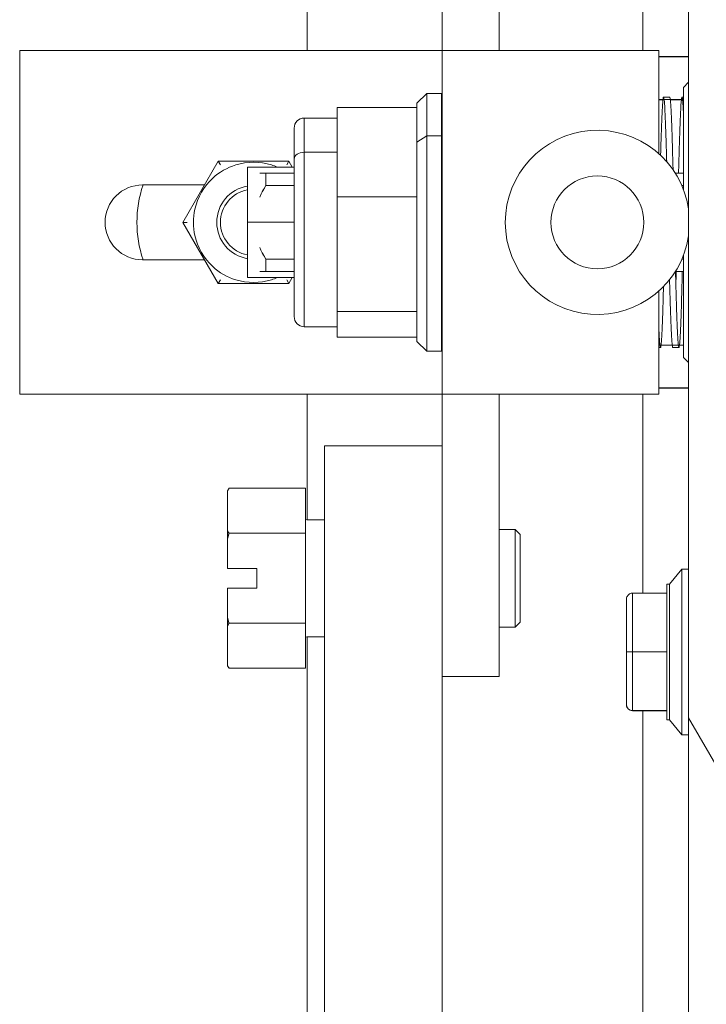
# Model space of a CAD drawing. Header units: inches. Extents: x 16 to 394, y 3 to 249.
# Tile 42 of 116: x 107.85 to 110.05, y 150.58 to 153.74. Entities that reach past the tile are written whole.
import ezdxf

# ---------------------------------------------------------------- set-up
doc = ezdxf.new("R2010")
doc.units = ezdxf.units.IN
doc.header["$LTSCALE"] = 24
doc.header["$MEASUREMENT"] = 0
doc.layers.add('Hatch (ANSI)', color=7, linetype='Continuous', lineweight=5)
doc.layers.add('Visible (ANSI)', color=7, linetype='Continuous', lineweight=5)

msp = doc.modelspace()

# ---------------------------------------------------------------- hatches: boundary and pattern name
at = {"layer": 'Hatch (ANSI)'}
h = msp.add_hatch(dxfattribs=at)
h.set_pattern_fill('ANSI31', color=256, scale=24, angle=75, style=0)
edge = h.paths.add_edge_path()
edge.add_line((109.2164, 184.6732), (109.8488, 184.6732))
edge.add_ellipse((109.8488, 184.5326), major_axis=(0, 0.1406), ratio=1, start_angle=354.3077, end_angle=360, ccw=False)
edge.add_ellipse((109.8488, 184.5326), major_axis=(0.0139, 0.1399), ratio=1, start_angle=275.6923, end_angle=360, ccw=False)
edge.add_line((109.9894, 184.5326), (109.9894, 183.9028))
edge.add_line((109.9894, 183.9028), (109.9894, 122.2631))
edge.add_line((109.9894, 122.2631), (109.9894, 121.6428))
edge.add_ellipse((109.8488, 121.6428), major_axis=(0.1406, 0), ratio=1, start_angle=270, end_angle=360, ccw=False)
edge.add_line((109.8488, 121.5022), (109.8316, 121.5022))
edge.add_line((109.8316, 121.5022), (109.2164, 121.5022))
edge.add_line((109.2164, 121.5022), (109.2164, 121.4002))
edge.add_line((109.2164, 121.4002), (109.8488, 121.4002))
edge.add_ellipse((109.8488, 121.6428), major_axis=(0, -0.2426), ratio=1, start_angle=0, end_angle=90)
edge.add_line((110.0914, 121.6428), (110.0914, 184.5326))
edge.add_ellipse((109.8488, 184.5326), major_axis=(0.2426, 0), ratio=1, start_angle=0, end_angle=90)
edge.add_line((109.8488, 184.7752), (109.2164, 184.7752))
edge.add_line((109.2164, 184.7752), (109.2164, 184.6732))
h = msp.add_hatch(dxfattribs=at)
h.set_pattern_fill('ANSI31', color=256, scale=24, angle=-15, style=0)
edge = h.paths.add_edge_path()
edge.add_ellipse((110.0224, 184.2309), major_axis=(-0.1796, 0.4375), ratio=1, start_angle=0, end_angle=111.109)
edge.add_ellipse((110.0224, 184.2309), major_axis=(-0.3435, -0.3251), ratio=1, start_angle=0, end_angle=12.3933)
edge.add_ellipse((110.0224, 184.2309), major_axis=(-0.2657, -0.3912), ratio=1, start_angle=0, end_angle=11.8613)
edge.add_ellipse((109.8753, 183.9028), major_axis=(-0.0326, -0.1094), ratio=1, start_angle=0, end_angle=106.5734)
edge.add_line((109.9894, 183.9028), (109.9894, 184.5326))
edge.add_line((109.9894, 184.5326), (109.9894, 184.5591))
edge.add_ellipse((109.8753, 184.5591), major_axis=(0.1141, 0), ratio=1, start_angle=0, end_angle=96.3195)
edge.add_ellipse((109.8753, 184.5591), major_axis=(-0.0126, 0.1134), ratio=1, start_angle=0, end_angle=10.2538)
edge = h.paths.add_edge_path()
edge.add_ellipse((110.0224, 121.9349), major_axis=(-0.1796, 0.4375), ratio=1, start_angle=0, end_angle=11.1028)
edge.add_ellipse((110.0224, 121.9349), major_axis=(-0.2605, 0.3947), ratio=1, start_angle=0, end_angle=12.3816)
edge.add_ellipse((110.0224, 121.9349), major_axis=(-0.3391, 0.3297), ratio=1, start_angle=0, end_angle=110.4124)
edge.add_ellipse((110.0224, 121.9349), major_axis=(-0.1907, -0.4328), ratio=1, start_angle=0, end_angle=1.4669)
edge.add_ellipse((109.8753, 121.6068), major_axis=(-0.0326, -0.1094), ratio=1, start_angle=0, end_angle=106.5734)
edge.add_line((109.9894, 121.6068), (109.9894, 121.6428))
edge.add_line((109.9894, 121.6428), (109.9894, 122.2631))
edge.add_ellipse((109.8753, 122.2631), major_axis=(0.1141, 0), ratio=1, start_angle=0, end_angle=106.5734)

# ---------------------------------------------------------------- linework, layer by layer
at = {"layer": 'Visible (ANSI)'}
for p, q in [((109.9894, 184.5326), (109.9894, 121.6428)), ((109.8428, 179.9212), (109.8428, 153.6388)), ((109.1997, 154.5443), (109.1997, 153.6388)), ((109.3828, 154.5443), (109.3828, 153.6388)), ((108.7672, 153.6388), (108.7672, 154.0419)), ((107.8458, 153.6388), (109.18, 153.6388)), ((107.8458, 152.5364), (107.8458, 153.6388)), ((109.18, 153.6388), (109.1997, 153.6388)), ((109.1997, 152.5364), (109.1997, 153.6388)), ((109.1997, 153.6388), (109.4025, 153.6388)), ((109.4025, 153.6388), (109.4025, 153.6389)), ((109.8942, 153.6388), (109.4025, 153.6388)), ((109.6977, 153.6389), (109.6977, 153.6388)), ((109.8942, 153.3077), (109.8942, 153.6388)), ((109.9894, 153.6196), (109.8942, 153.6196)), ((109.8942, 153.6188), (109.9894, 153.6188)), ((109.9733, 153.5207), (109.9894, 153.5369)), ((109.119, 153.4696), (109.1505, 153.5011)), ((109.1505, 153.5011), (109.1505, 153.3656)), ((109.1977, 153.5011), (109.1505, 153.5011)), ((109.1505, 153.3656), (109.1505, 153.5011)), ((109.1977, 153.3656), (109.1977, 153.5011)), ((109.9733, 153.5207), (109.9733, 153.1926)), ((109.119, 153.4696), (109.119, 153.4557)), ((109.9733, 153.4816), (109.8942, 153.4816)), ((109.8942, 153.4811), (109.9075, 153.4811)), ((109.9094, 153.4888), (109.929, 153.4888)), ((109.9309, 153.4811), (109.9666, 153.4811)), ((109.9684, 153.4888), (109.9733, 153.4888)), ((108.8631, 153.4557), (108.8631, 153.3127)), ((109.119, 153.4557), (108.8631, 153.4557)), ((108.8631, 153.1696), (108.8631, 153.4557)), ((108.8631, 153.4557), (109.119, 153.4557)), ((109.119, 153.4489), (109.119, 153.4557)), ((109.119, 153.4557), (109.119, 153.4489)), ((109.119, 153.4489), (109.119, 153.3444)), ((108.7578, 153.4223), (108.7578, 153.3127)), ((108.8631, 153.4223), (108.7578, 153.4223)), ((108.7578, 153.3127), (108.7578, 153.4223)), ((108.7253, 153.3898), (108.7253, 153.2908)), ((109.1505, 153.3656), (109.119, 153.3444)), ((109.119, 153.3444), (109.1505, 153.3656)), ((109.1505, 153.3656), (109.1505, 152.6743)), ((109.1505, 153.3656), (109.1977, 153.3656)), ((109.1977, 153.3656), (109.1505, 153.3656)), ((109.1505, 152.6743), (109.1505, 153.3656)), ((109.1977, 152.6743), (109.1977, 153.3656)), ((109.119, 153.3444), (109.119, 153.1765)), ((108.7578, 153.3127), (108.7578, 152.753)), ((108.7578, 153.3127), (108.8631, 153.3127)), ((108.8631, 153.3127), (108.7578, 153.3127)), ((108.7578, 152.753), (108.7578, 153.3127)), ((108.8631, 153.3127), (108.8631, 153.1696)), ((108.369, 153.0876), (108.4822, 153.2837)), ((108.4822, 153.2837), (108.7086, 153.2837)), ((108.489, 153.2719), (108.4822, 153.2837)), ((108.7017, 153.2719), (108.7086, 153.2837)), ((108.7086, 153.2837), (108.7194, 153.2648)), ((108.7253, 153.2908), (108.7253, 152.7855)), ((108.5757, 153.2648), (108.5757, 153.0877)), ((108.7253, 153.2648), (108.5757, 153.2648)), ((108.7253, 153.2452), (108.6347, 153.2452)), ((108.6347, 153.2452), (108.6347, 153.2058)), ((108.6347, 153.2452), (108.7253, 153.2452)), ((108.6347, 153.2058), (108.6347, 153.2452)), ((109.1997, 153.2648), (109.1977, 153.2648)), ((109.1997, 153.2452), (109.1977, 153.2452)), ((109.1977, 153.2452), (109.1997, 153.2452)), ((109.9733, 153.2452), (109.9471, 153.2452)), ((109.9471, 153.2452), (109.9733, 153.2452)), ((109.9733, 153.2452), (109.9471, 153.2452)), ((109.9471, 153.2452), (109.9733, 153.2452)), ((108.4383, 153.2077), (108.2395, 153.2077)), ((108.7253, 153.2058), (108.6347, 153.2058)), ((108.6347, 153.2058), (108.7253, 153.2058)), ((109.119, 153.1696), (109.119, 153.1765)), ((109.119, 153.1765), (109.119, 153.1696)), ((109.1997, 153.2058), (109.1977, 153.2058)), ((109.1977, 153.2058), (109.1997, 153.2058)), ((109.9679, 153.2058), (109.9733, 153.2058)), ((109.9733, 153.2058), (109.9679, 153.2058)), ((109.9679, 153.2058), (109.9733, 153.2058)), ((108.8631, 152.8016), (108.8631, 153.1696)), ((108.8631, 153.1696), (109.119, 153.1696)), ((108.8631, 153.1696), (108.8631, 152.9856)), ((109.119, 153.1696), (108.8631, 153.1696)), ((109.119, 153.1608), (109.119, 153.1696)), ((109.119, 153.1696), (109.119, 153.1608)), ((109.119, 153.1608), (109.119, 152.8104)), ((108.3826, 153.0876), (108.369, 153.0876)), ((108.4822, 152.8916), (108.369, 153.0876)), ((108.5757, 153.0877), (108.5757, 152.9105)), ((108.5757, 153.0877), (108.7253, 153.0877)), ((108.7253, 153.0877), (108.5757, 153.0877)), ((109.1977, 153.0877), (109.1997, 153.0877)), ((109.1997, 153.0877), (109.1977, 153.0877)), ((108.2395, 152.9675), (108.4383, 152.9675)), ((108.7253, 152.9696), (108.6347, 152.9696)), ((108.6347, 152.9696), (108.6347, 152.9302)), ((108.6347, 152.9696), (108.7253, 152.9696)), ((108.6347, 152.9302), (108.6347, 152.9696)), ((108.8631, 152.9856), (108.8631, 152.8016)), ((109.1997, 152.9696), (109.1977, 152.9696)), ((109.1977, 152.9696), (109.1997, 152.9696)), ((109.9733, 152.9696), (109.968, 152.9696)), ((109.9733, 152.9696), (109.968, 152.9696)), ((109.968, 152.9696), (109.9733, 152.9696)), ((109.9733, 152.9827), (109.9733, 152.9612)), ((108.7253, 152.9302), (108.6347, 152.9302)), ((108.6347, 152.9302), (108.7253, 152.9302)), ((109.1997, 152.9302), (109.1977, 152.9302)), ((109.1977, 152.9302), (109.1997, 152.9302)), ((109.9476, 152.9302), (109.9733, 152.9302)), ((109.9733, 152.9302), (109.9476, 152.9302)), ((109.9733, 152.9302), (109.9476, 152.9302)), ((109.9476, 152.9302), (109.9733, 152.9302)), ((108.489, 152.9034), (108.4822, 152.8916)), ((108.7253, 152.9105), (108.5757, 152.9105)), ((108.7017, 152.9034), (108.7086, 152.8916)), ((108.7195, 152.9105), (108.7086, 152.8916)), ((109.1997, 152.9105), (109.1977, 152.9105)), ((109.9733, 152.8994), (109.9733, 152.845)), ((108.7086, 152.8916), (108.4822, 152.8916)), ((109.8942, 152.5364), (109.8942, 152.8675)), ((109.119, 152.8016), (108.8631, 152.8016)), ((108.8631, 152.8016), (108.8631, 152.7606)), ((108.8631, 152.7197), (108.8631, 152.8016)), ((108.8631, 152.8016), (109.119, 152.8016)), ((109.119, 152.8016), (109.119, 152.8104)), ((109.119, 152.8104), (109.119, 152.8016)), ((109.119, 152.7997), (109.119, 152.8016)), ((109.119, 152.8016), (109.119, 152.7997)), ((109.119, 152.7997), (109.119, 152.7058)), ((109.9733, 152.7931), (109.9733, 152.7129)), ((108.8631, 152.753), (108.7578, 152.753)), ((108.8631, 152.7606), (108.8631, 152.7197)), ((109.119, 152.7197), (108.8631, 152.7197)), ((108.8631, 152.7197), (109.119, 152.7197)), ((109.119, 152.7058), (109.1505, 152.6743)), ((109.1977, 152.6743), (109.1505, 152.6743)), ((109.8942, 152.6942), (109.9733, 152.6942)), ((109.8942, 152.6866), (109.8995, 152.6866)), ((109.9371, 152.6937), (109.9013, 152.6937)), ((109.9389, 152.6866), (109.9586, 152.6866)), ((109.9733, 152.6937), (109.9603, 152.6937)), ((109.9733, 152.6847), (109.9733, 152.6546)), ((109.9733, 152.6546), (109.9894, 152.6385)), ((109.8942, 152.5566), (109.9894, 152.5566)), ((109.9894, 152.5558), (109.8942, 152.5558)), ((107.8458, 152.5364), (109.18, 152.5364)), ((108.7672, 152.1334), (108.7672, 152.5364)), ((109.18, 152.5364), (109.1997, 152.5364)), ((109.1997, 152.5364), (109.1997, 151.6309)), ((109.1997, 152.5364), (109.4025, 152.5364)), ((109.3828, 152.5364), (109.3828, 151.6309)), ((109.8942, 152.5364), (109.4025, 152.5364)), ((109.8428, 152.5364), (109.8428, 151.8982)), ((108.8227, 152.3709), (108.8727, 152.3709)), ((108.8227, 152.3709), (108.8227, 126.2542)), ((109.1497, 152.3709), (108.8727, 152.3709)), ((109.1497, 152.3709), (109.1997, 152.3709)), ((108.5122, 152.2269), (108.5166, 152.2346)), ((108.7622, 152.2346), (108.5166, 152.2346)), ((108.7622, 152.2346), (108.7622, 152.0902)), ((108.5122, 152.2269), (108.5122, 152.2265)), ((108.5122, 152.2265), (108.5122, 152.0982)), ((108.7659, 152.1334), (108.8227, 152.1334)), ((108.5122, 152.0982), (108.5122, 152.0742)), ((108.5122, 152.0742), (108.5122, 151.9771)), ((108.7622, 152.0902), (108.5166, 152.0902)), ((108.7622, 152.0902), (108.7622, 151.8016)), ((109.4341, 152.1021), (109.3828, 152.1021)), ((109.4341, 151.7896), (109.4341, 152.1021)), ((109.4497, 152.0865), (109.4341, 152.1021)), ((109.4497, 152.0865), (109.4497, 151.8053)), ((108.5122, 151.9771), (108.6059, 151.9771)), ((108.6059, 151.9771), (108.6059, 151.9146)), ((109.928, 151.9272), (109.9674, 151.9755)), ((109.9674, 151.444), (109.9674, 151.9755)), ((109.9674, 151.9755), (109.9674, 151.444)), ((109.9894, 151.9755), (109.9674, 151.9755)), ((108.5122, 151.9146), (108.5122, 151.8176)), ((108.6059, 151.9146), (108.5122, 151.9146)), ((109.928, 151.9272), (109.9202, 151.9272)), ((109.9202, 151.9253), (109.9202, 151.911)), ((109.928, 151.4922), (109.928, 151.9272)), ((109.928, 151.9272), (109.928, 151.4922)), ((109.8099, 151.8982), (109.8099, 151.71)), ((109.9202, 151.8982), (109.8099, 151.8982)), ((109.8099, 151.71), (109.8099, 151.8982)), ((109.8099, 151.8982), (109.9202, 151.8982)), ((109.9202, 151.8982), (109.9202, 151.8583)), ((109.7902, 151.8785), (109.7902, 151.8066)), ((109.7902, 151.8066), (109.7902, 151.8785)), ((109.9202, 151.8317), (109.9202, 151.8052)), ((108.5122, 151.8176), (108.5122, 151.7935)), ((108.5122, 151.7935), (108.5122, 151.6652)), ((108.7622, 151.8016), (108.5166, 151.8016)), ((108.7622, 151.8016), (108.7622, 151.6572)), ((109.4341, 151.7896), (109.3828, 151.7896)), ((109.4497, 151.8053), (109.4341, 151.7896)), ((108.7659, 151.7584), (108.8227, 151.7584)), ((108.7672, 126.2542), (108.7672, 151.7584)), ((109.7902, 151.7819), (109.7902, 151.71)), ((109.7902, 151.71), (109.7902, 151.7819)), ((109.9202, 151.7736), (109.9202, 151.7427)), ((109.7902, 151.71), (109.7902, 151.6379)), ((109.7902, 151.6379), (109.7902, 151.71)), ((109.8021, 151.71), (109.8021, 151.71)), ((109.8021, 151.71), (109.8021, 151.71)), ((109.8099, 151.71), (109.8099, 151.5215)), ((109.8099, 151.5215), (109.8099, 151.71)), ((109.8099, 151.71), (109.9202, 151.71)), ((109.9202, 151.71), (109.8099, 151.71)), ((109.9202, 151.71), (109.9202, 151.6464)), ((108.5122, 151.6652), (108.5122, 151.6649)), ((108.5122, 151.6649), (108.5166, 151.6572)), ((108.7622, 151.6572), (108.5166, 151.6572)), ((109.1997, 151.6309), (109.3828, 151.6309)), ((109.1997, 126.2542), (109.1997, 151.6309)), ((109.7902, 151.6132), (109.7902, 151.5412)), ((109.7902, 151.5412), (109.7902, 151.6132)), ((109.9202, 151.6147), (109.9202, 151.5882)), ((109.7902, 151.5412), (109.7902, 151.5411)), ((109.7902, 151.5411), (109.7902, 151.5412)), ((109.7902, 151.5411), (109.7902, 151.541)), ((109.7902, 151.541), (109.7902, 151.5411)), ((109.7902, 151.541), (109.7902, 151.5409)), ((109.7902, 151.5409), (109.7902, 151.541)), ((109.9202, 151.5616), (109.9202, 151.54)), ((109.8099, 151.5215), (109.8099, 151.5214)), ((109.8099, 151.5215), (109.9202, 151.5215)), ((109.8099, 151.5214), (109.8099, 151.5215)), ((109.9202, 151.5215), (109.8099, 151.5215)), ((109.9005, 151.5214), (109.8099, 151.5214)), ((109.8099, 151.5214), (109.9005, 151.5214)), ((109.8099, 151.5214), (109.8099, 151.5213)), ((109.8099, 151.5213), (109.8099, 151.5214)), ((109.8099, 151.5213), (109.9005, 151.5213)), ((109.8099, 151.5212), (109.8099, 151.5213)), ((109.9005, 151.5213), (109.8099, 151.5213)), ((109.8099, 151.5213), (109.8099, 151.5212)), ((109.9202, 151.5212), (109.8099, 151.5212)), ((109.8428, 151.5212), (109.8428, 126.2542)), ((109.9005, 151.5214), (109.9005, 151.5213)), ((109.9005, 151.5213), (109.9005, 151.5214)), ((109.9202, 151.5215), (109.9202, 151.4922)), ((109.9202, 151.4922), (109.928, 151.4922)), ((109.928, 151.4922), (109.9202, 151.4922)), ((109.9674, 151.444), (109.928, 151.4922)), ((109.928, 151.4922), (109.9674, 151.444)), ((109.9674, 151.444), (109.9894, 151.444)), ((109.9894, 151.444), (109.9674, 151.444))]:
    msp.add_line(p, q, dxfattribs=at)
msp.add_circle((109.6973, 153.0876), 0.1489, dxfattribs=at)
for centre, radius, start, end in [((109.4025, 153.6192), 0.0197, 90, 94.1145), ((109.4025, 153.6192), 0.0197, 90, 94.1326), ((109.4025, 153.6192), 0.0197, 90, 94.1145), ((109.6977, 153.6192), 0.0197, 85.8855, 90), ((109.6977, 153.6192), 0.0197, 85.8855, 90), ((109.6977, 153.6192), 0.0197, 85.8674, 90), ((108.7578, 153.3898), 0.0325, 90, 180), ((109.6973, 153.0876), 0.2953, 8.3971, 351.6029), ((108.5954, 153.0876), 0.1929, 107.2481, 132.7519), ((108.5954, 153.0876), 0.1929, 72.7519, 107.2481), ((108.5954, 153.0876), 0.1929, 66.7268, 72.7519), ((108.2395, 153.0876), 0.1201, 90, 270), ((108.5954, 153.0876), 0.374, 161.2734, 198.7266), ((108.5954, 153.0876), 0.1929, 132.7519, 167.2481), ((108.5954, 153.0876), 0.1181, 99.5941, 260.4059), ((108.5954, 153.0876), 0.1063, 100.6721, 259.3279), ((108.5954, 153.0876), 0.1929, 167.2481, 192.7519), ((108.5954, 153.0876), 0.1929, 192.7519, 227.2481), ((108.5954, 153.0876), 0.1929, 227.2481, 252.7519), ((108.5954, 153.0876), 0.1929, 252.7519, 287.2481), ((108.5954, 153.0876), 0.1929, 287.2481, 293.3501), ((108.7578, 152.7855), 0.0325, 180, 270), ((108.7659, 152.1371), 0.00375, 180, 270), ((108.7659, 151.7546), 0.00375, 90, 180), ((109.8099, 151.5411), 0.0197, 180, 270), ((109.8099, 151.5411), 0.0197, 180, 270), ((109.8099, 151.541), 0.0197, 180, 270), ((109.8099, 151.541), 0.0197, 180, 270)]:
    msp.add_arc(centre, radius, start, end, dxfattribs=at)
for centre, major_axis, ratio, start_param, end_param in [((108.7578, 153.2908), (-0.0325, 0), 0.672298, 4.712389, 6.283185), ((108.7578, 153.2908), (-0.0325, 0), 0.672298, 4.712389, 6.283185), ((109.8021, 151.8066), (-0.0118, 0), 0.572052, 0.000712, 0.020837), ((109.8021, 151.7819), (-0.0118, 0), 0.426609, 6.283161, 6.304394), ((109.8021, 151.7816), (-0.0118, 0), 0.424304, 6.283162, 6.302998), ((109.8021, 151.6379), (-0.0118, 0), 0.424304, 6.262507, 6.283208), ((109.8021, 151.6132), (-0.0118, 0), 0.569961, 6.261816, 6.283209), ((109.8021, 151.6129), (-0.0118, 0), 0.572052, 6.263375, 6.283207), ((109.8021, 151.541), (-0.0118, 0), 0.001274, 6.276288, 6.283186)]:
    msp.add_ellipse(centre, major_axis=major_axis, ratio=ratio, start_param=start_param, end_param=end_param, dxfattribs=at)
for points, knots in [([(109.1977, 153.5011), (109.1977, 153.5011), (109.1977, 153.501), (109.1977, 153.501), (109.1977, 153.5008), (109.1977, 153.4992), (109.1977, 153.4964), (109.1977, 153.4935), (109.1977, 153.4894), (109.1977, 153.4841), (109.1977, 153.4788), (109.1977, 153.4722), (109.1977, 153.4644), (109.1977, 153.4567), (109.1977, 153.4478), (109.1977, 153.4377), (109.1977, 153.4277), (109.1977, 153.4166), (109.1977, 153.4045), (109.1977, 153.3925), (109.1977, 153.3795), (109.1977, 153.3656)], [0.7346113, 0.7346113, 0.7346113, 0.7346113, 0.7391304, 0.7391304, 0.7391304, 0.7826087, 0.7826087, 0.7826087, 0.826087, 0.826087, 0.826087, 0.8695652, 0.8695652, 0.8695652, 0.9130435, 0.9130435, 0.9130435, 0.9565217, 0.9565217, 0.9565217, 1, 1, 1, 1]), ([(109.9733, 153.1926), (109.9733, 153.2003), (109.9733, 153.208), (109.9733, 153.2156), (109.9733, 153.2362), (109.9733, 153.2564), (109.9733, 153.2759), (109.9733, 153.2953), (109.9733, 153.3141), (109.9733, 153.3319), (109.9733, 153.3498), (109.9733, 153.3667), (109.9733, 153.3825), (109.9733, 153.3983), (109.9733, 153.4131), (109.9733, 153.4265), (109.9733, 153.44), (109.9733, 153.4522), (109.9733, 153.4629), (109.9733, 153.4737), (109.9733, 153.4831), (109.9733, 153.491), (109.9733, 153.4989), (109.9733, 153.5052), (109.9733, 153.51), (109.9733, 153.5148), (109.9733, 153.518), (109.9733, 153.5196), (109.9733, 153.5204), (109.9733, 153.5207), (109.9733, 153.5207)], [0.0777184, 0.0777184, 0.0777184, 0.0777184, 0.0952381, 0.0952381, 0.0952381, 0.1428571, 0.1428571, 0.1428571, 0.1904762, 0.1904762, 0.1904762, 0.2380952, 0.2380952, 0.2380952, 0.2857143, 0.2857143, 0.2857143, 0.3333333, 0.3333333, 0.3333333, 0.3809524, 0.3809524, 0.3809524, 0.4285714, 0.4285714, 0.4285714, 0.4761905, 0.4761905, 0.4761905, 0.4995794, 0.4995794, 0.4995794, 0.4995794]), ([(109.119, 153.4696), (109.119, 153.4696), (109.119, 153.4686), (109.119, 153.4668), (109.119, 153.4646), (109.119, 153.4612), (109.119, 153.4565), (109.119, 153.4562), (109.119, 153.4559), (109.119, 153.4557)], [0.73456688, 0.73456688, 0.73456688, 0.73456688, 0.77272727, 0.77272727, 0.77272727, 0.81818182, 0.81818182, 0.81818182, 0.82060613, 0.82060613, 0.82060613, 0.82060613]), ([(109.9075, 153.4813), (109.9074, 153.4805), (109.9073, 153.4796), (109.9072, 153.4786), (109.9068, 153.4742), (109.9063, 153.4682), (109.9058, 153.4609), (109.9054, 153.4536), (109.9049, 153.4449), (109.9044, 153.4349), (109.904, 153.4249), (109.9035, 153.4136), (109.903, 153.4011), (109.9026, 153.3886), (109.9021, 153.3749), (109.9016, 153.3602), (109.9011, 153.3456), (109.9007, 153.3299), (109.9002, 153.3133), (109.9001, 153.3097), (109.9, 153.3061), (109.8999, 153.3024)], [0.5613275, 0.5613275, 0.5613275, 0.5613275, 0.5714286, 0.5714286, 0.5714286, 0.6190476, 0.6190476, 0.6190476, 0.6666667, 0.6666667, 0.6666667, 0.7142857, 0.7142857, 0.7142857, 0.7619048, 0.7619048, 0.7619048, 0.8095238, 0.8095238, 0.8095238, 0.8198527, 0.8198527, 0.8198527, 0.8198527]), ([(109.9111, 153.4816), (109.9108, 153.4845), (109.9104, 153.4866), (109.91, 153.4877), (109.9096, 153.4892), (109.9091, 153.4891), (109.9086, 153.4876), (109.9083, 153.4865), (109.9079, 153.4845), (109.9076, 153.4816)], [0.4392467, 0.4392467, 0.4392467, 0.4392467, 0.4761905, 0.4761905, 0.4761905, 0.5238095, 0.5238095, 0.5238095, 0.5599611, 0.5599611, 0.5599611, 0.5599611]), ([(109.9194, 153.2823), (109.9191, 153.2932), (109.9188, 153.3038), (109.9185, 153.3141), (109.918, 153.3307), (109.9175, 153.3463), (109.9171, 153.361), (109.9166, 153.3756), (109.9161, 153.3892), (109.9157, 153.4017), (109.9152, 153.4141), (109.9147, 153.4254), (109.9143, 153.4354), (109.9138, 153.4453), (109.9133, 153.454), (109.9129, 153.4613), (109.9124, 153.4686), (109.9119, 153.4744), (109.9115, 153.4789), (109.9114, 153.4798), (109.9113, 153.4807), (109.9112, 153.4815)], [0.1607486, 0.1607486, 0.1607486, 0.1607486, 0.1904762, 0.1904762, 0.1904762, 0.2380952, 0.2380952, 0.2380952, 0.2857143, 0.2857143, 0.2857143, 0.3333333, 0.3333333, 0.3333333, 0.3809524, 0.3809524, 0.3809524, 0.4285714, 0.4285714, 0.4285714, 0.4386919, 0.4386919, 0.4386919, 0.4386919]), ([(109.929, 153.4888), (109.9293, 153.4888), (109.9295, 153.4884), (109.9297, 153.4877), (109.9301, 153.4866), (109.9305, 153.4845), (109.9308, 153.4816)], [0.50039974, 0.50039974, 0.50039974, 0.50039974, 0.52380952, 0.52380952, 0.52380952, 0.56075955, 0.56075955, 0.56075955, 0.56075955]), ([(109.9308, 153.4815), (109.9309, 153.4807), (109.931, 153.4798), (109.9311, 153.4789), (109.9316, 153.4744), (109.9321, 153.4686), (109.9325, 153.4613), (109.933, 153.454), (109.9335, 153.4454), (109.9339, 153.4354), (109.9344, 153.4254), (109.9349, 153.4141), (109.9354, 153.4017), (109.9358, 153.3893), (109.9363, 153.3756), (109.9368, 153.361), (109.9372, 153.3464), (109.9377, 153.3307), (109.9382, 153.3142), (109.9386, 153.2977), (109.9391, 153.2803), (109.9396, 153.2623), (109.9396, 153.2603), (109.9397, 153.2582), (109.9397, 153.2562)], [0.5613144, 0.5613144, 0.5613144, 0.5613144, 0.5714286, 0.5714286, 0.5714286, 0.6190476, 0.6190476, 0.6190476, 0.6666667, 0.6666667, 0.6666667, 0.7142857, 0.7142857, 0.7142857, 0.7619048, 0.7619048, 0.7619048, 0.8095238, 0.8095238, 0.8095238, 0.8571429, 0.8571429, 0.8571429, 0.8624517, 0.8624517, 0.8624517, 0.8624517]), ([(109.9666, 153.4813), (109.9665, 153.4804), (109.9664, 153.4795), (109.9663, 153.4786), (109.9658, 153.4741), (109.9653, 153.4681), (109.9649, 153.4608), (109.9644, 153.4534), (109.9639, 153.4447), (109.9635, 153.4347), (109.963, 153.4246), (109.9625, 153.4133), (109.9621, 153.4008), (109.9616, 153.3883), (109.9611, 153.3746), (109.9607, 153.3599), (109.9602, 153.3452), (109.9597, 153.3295), (109.9593, 153.313), (109.9588, 153.2964), (109.9583, 153.279), (109.9578, 153.261), (109.9577, 153.2558), (109.9576, 153.2505), (109.9574, 153.2452)], [0.1366692, 0.1366692, 0.1366692, 0.1366692, 0.1428571, 0.1428571, 0.1428571, 0.1714286, 0.1714286, 0.1714286, 0.2, 0.2, 0.2, 0.2285714, 0.2285714, 0.2285714, 0.2571429, 0.2571429, 0.2571429, 0.2857143, 0.2857143, 0.2857143, 0.3142857, 0.3142857, 0.3142857, 0.3225703, 0.3225703, 0.3225703, 0.3225703]), ([(109.9702, 153.4816), (109.9698, 153.4845), (109.9695, 153.4866), (109.9691, 153.4877), (109.9686, 153.4892), (109.9682, 153.4891), (109.9677, 153.4876), (109.9673, 153.4865), (109.967, 153.4844), (109.9666, 153.4816)], [0.06355778, 0.06355778, 0.06355778, 0.06355778, 0.08571429, 0.08571429, 0.08571429, 0.11428571, 0.11428571, 0.11428571, 0.1358507, 0.1358507, 0.1358507, 0.1358507]), ([(109.9733, 153.4353), (109.9729, 153.4453), (109.9724, 153.4539), (109.9719, 153.4612), (109.9714, 153.4685), (109.971, 153.4744), (109.9705, 153.4788), (109.9704, 153.4798), (109.9703, 153.4807), (109.9702, 153.4815)], [0, 0, 0, 0, 0.02857143, 0.02857143, 0.02857143, 0.05714286, 0.05714286, 0.05714286, 0.06322546, 0.06322546, 0.06322546, 0.06322546]), ([(109.119, 153.4489), (109.119, 153.4458), (109.119, 153.4423), (109.119, 153.4386), (109.119, 153.4314), (109.119, 153.423), (109.119, 153.4135), (109.119, 153.404), (109.119, 153.3934), (109.119, 153.3819), (109.119, 153.3703), (109.119, 153.3579), (109.119, 153.3444)], [0.8398131, 0.8398131, 0.8398131, 0.8398131, 0.8636364, 0.8636364, 0.8636364, 0.9090909, 0.9090909, 0.9090909, 0.9545455, 0.9545455, 0.9545455, 1, 1, 1, 1]), ([(108.7253, 153.3898), (108.7253, 153.3898), (108.7253, 153.3891), (108.7253, 153.3877), (108.7253, 153.386), (108.7253, 153.3832), (108.7253, 153.3795), (108.7253, 153.3757), (108.7253, 153.371), (108.7253, 153.3653), (108.7253, 153.3597), (108.7253, 153.353), (108.7253, 153.3455), (108.7253, 153.338), (108.7253, 153.3296), (108.7253, 153.3205), (108.7253, 153.3113), (108.7253, 153.3015), (108.7253, 153.2908)], [0.7345982, 0.7345982, 0.7345982, 0.7345982, 0.7727273, 0.7727273, 0.7727273, 0.8181818, 0.8181818, 0.8181818, 0.8636364, 0.8636364, 0.8636364, 0.9090909, 0.9090909, 0.9090909, 0.9545455, 0.9545455, 0.9545455, 1, 1, 1, 1]), ([(109.1977, 153.3656), (109.1977, 153.3517), (109.1977, 153.337), (109.1977, 153.3216), (109.1977, 153.3061), (109.1977, 153.2898), (109.1977, 153.2729), (109.1977, 153.2561), (109.1977, 153.2387), (109.1977, 153.2209), (109.1977, 153.203), (109.1977, 153.1848), (109.1977, 153.1663), (109.1977, 153.1478), (109.1977, 153.1291), (109.1977, 153.1103), (109.1977, 153.0915), (109.1977, 153.0726), (109.1977, 153.0539), (109.1977, 153.0351), (109.1977, 153.0164), (109.1977, 152.9981), (109.1977, 152.9797), (109.1977, 152.9616), (109.1977, 152.9439), (109.1977, 152.9263), (109.1977, 152.9091), (109.1977, 152.8925), (109.1977, 152.8759), (109.1977, 152.8599), (109.1977, 152.8446), (109.1977, 152.8294), (109.1977, 152.8149), (109.1977, 152.8014), (109.1977, 152.7878), (109.1977, 152.7751), (109.1977, 152.7634), (109.1977, 152.7517), (109.1977, 152.7411), (109.1977, 152.7315), (109.1977, 152.7219), (109.1977, 152.7135), (109.1977, 152.7062), (109.1977, 152.699), (109.1977, 152.6929), (109.1977, 152.6881), (109.1977, 152.6833), (109.1977, 152.6797), (109.1977, 152.6774), (109.1977, 152.6753), (109.1977, 152.6743), (109.1977, 152.6743)], [0, 0, 0, 0, 0.0434783, 0.0434783, 0.0434783, 0.0869565, 0.0869565, 0.0869565, 0.1304348, 0.1304348, 0.1304348, 0.173913, 0.173913, 0.173913, 0.2173913, 0.2173913, 0.2173913, 0.2608696, 0.2608696, 0.2608696, 0.3043478, 0.3043478, 0.3043478, 0.3478261, 0.3478261, 0.3478261, 0.3913043, 0.3913043, 0.3913043, 0.4347826, 0.4347826, 0.4347826, 0.4782609, 0.4782609, 0.4782609, 0.5217391, 0.5217391, 0.5217391, 0.5652174, 0.5652174, 0.5652174, 0.6086957, 0.6086957, 0.6086957, 0.6521739, 0.6521739, 0.6521739, 0.6956522, 0.6956522, 0.6956522, 0.7346054, 0.7346054, 0.7346054, 0.7346054]), ([(109.119, 153.3444), (109.119, 153.331), (109.119, 153.3168), (109.119, 153.3018), (109.119, 153.2868), (109.119, 153.271), (109.119, 153.2546), (109.119, 153.2382), (109.119, 153.2213), (109.119, 153.204), (109.119, 153.1949), (109.119, 153.1857), (109.119, 153.1765)], [0, 0, 0, 0, 0.0454545, 0.0454545, 0.0454545, 0.0909091, 0.0909091, 0.0909091, 0.1363636, 0.1363636, 0.1363636, 0.1601614, 0.1601614, 0.1601614, 0.1601614]), ([(108.7253, 153.2908), (108.7253, 153.2802), (108.7253, 153.2689), (108.7253, 153.2571), (108.7253, 153.2452), (108.7253, 153.2326), (108.7253, 153.2197), (108.7253, 153.2067), (108.7253, 153.1934), (108.7253, 153.1796), (108.7253, 153.1659), (108.7253, 153.1519), (108.7253, 153.1377), (108.7253, 153.1235), (108.7253, 153.1092), (108.7253, 153.0948), (108.7253, 153.0804), (108.7253, 153.066), (108.7253, 153.0517), (108.7253, 153.0374), (108.7253, 153.0233), (108.7253, 153.0094), (108.7253, 152.9955), (108.7253, 152.9819), (108.7253, 152.9686), (108.7253, 152.9554), (108.7253, 152.9426), (108.7253, 152.9303), (108.7253, 152.918), (108.7253, 152.9063), (108.7253, 152.8952), (108.7253, 152.8841), (108.7253, 152.8737), (108.7253, 152.864), (108.7253, 152.8543), (108.7253, 152.8454), (108.7253, 152.8373), (108.7253, 152.8293), (108.7253, 152.8221), (108.7253, 152.8158), (108.7253, 152.8095), (108.7253, 152.8042), (108.7253, 152.7998), (108.7253, 152.7954), (108.7253, 152.792), (108.7253, 152.7897), (108.7253, 152.7873), (108.7253, 152.7859), (108.7253, 152.7856), (108.7253, 152.7855), (108.7253, 152.7855), (108.7253, 152.7855)], [0, 0, 0, 0, 0.0454545, 0.0454545, 0.0454545, 0.0909091, 0.0909091, 0.0909091, 0.1363636, 0.1363636, 0.1363636, 0.1818182, 0.1818182, 0.1818182, 0.2272727, 0.2272727, 0.2272727, 0.2727273, 0.2727273, 0.2727273, 0.3181818, 0.3181818, 0.3181818, 0.3636364, 0.3636364, 0.3636364, 0.4090909, 0.4090909, 0.4090909, 0.4545455, 0.4545455, 0.4545455, 0.5, 0.5, 0.5, 0.5454545, 0.5454545, 0.5454545, 0.5909091, 0.5909091, 0.5909091, 0.6363636, 0.6363636, 0.6363636, 0.6818182, 0.6818182, 0.6818182, 0.7272727, 0.7272727, 0.7272727, 0.7345904, 0.7345904, 0.7345904, 0.7345904]), ([(108.6347, 153.2452), (108.6271, 153.2452), (108.6206, 153.2452), (108.6152, 153.2452), (108.6151, 153.2452), (108.6151, 153.2452), (108.615, 153.2452)], [0, 0, 0, 0, 0.1428571, 0.1428571, 0.1428571, 0.1438425, 0.1438425, 0.1438425, 0.1438425]), ([(108.6151, 153.2451), (108.6162, 153.2451), (108.6173, 153.2452), (108.6186, 153.2452), (108.6232, 153.2452), (108.6286, 153.2452), (108.6347, 153.2452)], [0.8594126, 0.8594126, 0.8594126, 0.8594126, 0.8888889, 0.8888889, 0.8888889, 1, 1, 1, 1]), ([(108.6151, 153.1688), (108.6157, 153.1703), (108.6164, 153.1719), (108.6172, 153.1734), (108.6222, 153.1839), (108.628, 153.1947), (108.6347, 153.2058)], [0.7140288, 0.7140288, 0.7140288, 0.7140288, 0.75, 0.75, 0.75, 1, 1, 1, 1]), ([(108.6347, 153.2058), (108.6292, 153.1964), (108.6242, 153.1875), (108.6199, 153.1789), (108.6182, 153.1755), (108.6166, 153.1722), (108.6151, 153.1689)], [0, 0, 0, 0, 0.2, 0.2, 0.2, 0.2794533, 0.2794533, 0.2794533, 0.2794533]), ([(109.119, 153.1608), (109.119, 153.1576), (109.119, 153.1543), (109.119, 153.151), (109.119, 153.1331), (109.119, 153.1149), (109.119, 153.0967), (109.119, 153.0785), (109.119, 153.0603), (109.119, 153.0423), (109.119, 153.0242), (109.119, 153.0063), (109.119, 152.9887), (109.119, 152.9712), (109.119, 152.9539), (109.119, 152.9372), (109.119, 152.9205), (109.119, 152.9043), (109.119, 152.8888), (109.119, 152.8733), (109.119, 152.8584), (109.119, 152.8444), (109.119, 152.8324), (109.119, 152.8211), (109.119, 152.8104)], [0.1734681, 0.1734681, 0.1734681, 0.1734681, 0.1818182, 0.1818182, 0.1818182, 0.2272727, 0.2272727, 0.2272727, 0.2727273, 0.2727273, 0.2727273, 0.3181818, 0.3181818, 0.3181818, 0.3636364, 0.3636364, 0.3636364, 0.4090909, 0.4090909, 0.4090909, 0.4545455, 0.4545455, 0.4545455, 0.4933346, 0.4933346, 0.4933346, 0.4933346]), ([(108.6347, 152.9696), (108.628, 152.9807), (108.6222, 152.9915), (108.6172, 153.002), (108.6164, 153.0035), (108.6157, 153.005), (108.6151, 153.0065)], [0, 0, 0, 0, 0.25, 0.25, 0.25, 0.2859365, 0.2859365, 0.2859365, 0.2859365]), ([(108.6151, 153.0065), (108.6166, 153.0032), (108.6182, 152.9998), (108.6199, 152.9964), (108.6242, 152.9879), (108.6292, 152.9789), (108.6347, 152.9696)], [0.7204274, 0.7204274, 0.7204274, 0.7204274, 0.8, 0.8, 0.8, 1, 1, 1, 1]), ([(109.9733, 152.7129), (109.9733, 152.7237), (109.9733, 152.7358), (109.9733, 152.7493), (109.9733, 152.7627), (109.9733, 152.7775), (109.9733, 152.7934), (109.9733, 152.8093), (109.9733, 152.8263), (109.9733, 152.8442), (109.9733, 152.862), (109.9733, 152.8808), (109.9733, 152.9003), (109.9733, 152.9198), (109.9733, 152.94), (109.9733, 152.9607), (109.9733, 152.968), (109.9733, 152.9753), (109.9733, 152.9827)], [0.0000001, 0.0000001, 0.0000001, 0.0000001, 0.1428571, 0.1428571, 0.1428571, 0.2857143, 0.2857143, 0.2857143, 0.4285714, 0.4285714, 0.4285714, 0.5714286, 0.5714286, 0.5714286, 0.7142857, 0.7142857, 0.7142857, 0.7644354, 0.7644354, 0.7644354, 0.7644354]), ([(108.615, 152.9302), (108.6151, 152.9302), (108.6151, 152.9302), (108.6152, 152.9302), (108.6206, 152.9302), (108.6271, 152.9302), (108.6347, 152.9302)], [0.8561369, 0.8561369, 0.8561369, 0.8561369, 0.8571429, 0.8571429, 0.8571429, 1, 1, 1, 1]), ([(108.6347, 152.9302), (108.6286, 152.9301), (108.6232, 152.9302), (108.6185, 152.9302), (108.6173, 152.9302), (108.6162, 152.9302), (108.6151, 152.9302)], [0, 0, 0, 0, 0.1111111, 0.1111111, 0.1111111, 0.1404558, 0.1404558, 0.1404558, 0.1404558]), ([(109.9476, 152.9309), (109.9477, 152.9252), (109.9479, 152.9196), (109.948, 152.914), (109.9485, 152.896), (109.949, 152.8786), (109.9494, 152.862), (109.9499, 152.8455), (109.9504, 152.8298), (109.9508, 152.8151), (109.9513, 152.8004), (109.9518, 152.7867), (109.9522, 152.7742), (109.9527, 152.7618), (109.9532, 152.7504), (109.9536, 152.7404), (109.9541, 152.7304), (109.9546, 152.7217), (109.955, 152.7144), (109.9555, 152.7071), (109.956, 152.7011), (109.9565, 152.6967), (109.9565, 152.6958), (109.9566, 152.695), (109.9567, 152.6942)], [0.1281382, 0.1281382, 0.1281382, 0.1281382, 0.1428571, 0.1428571, 0.1428571, 0.1904762, 0.1904762, 0.1904762, 0.2380952, 0.2380952, 0.2380952, 0.2857143, 0.2857143, 0.2857143, 0.3333333, 0.3333333, 0.3333333, 0.3809524, 0.3809524, 0.3809524, 0.4285714, 0.4285714, 0.4285714, 0.4379408, 0.4379408, 0.4379408, 0.4379408]), ([(109.9499, 152.9302), (109.9497, 152.9245), (109.9496, 152.9188), (109.9494, 152.9132), (109.9492, 152.9043), (109.949, 152.8956), (109.9487, 152.8871)], [0.47679154, 0.47679154, 0.47679154, 0.47679154, 0.48571429, 0.48571429, 0.48571429, 0.49976378, 0.49976378, 0.49976378, 0.49976378]), ([(109.9604, 152.6942), (109.9605, 152.6949), (109.9606, 152.6957), (109.9607, 152.6966), (109.9611, 152.701), (109.9616, 152.7069), (109.9621, 152.7142), (109.9625, 152.7215), (109.963, 152.7302), (109.9635, 152.7402), (109.964, 152.7502), (109.9644, 152.7615), (109.9649, 152.7739), (109.9654, 152.7864), (109.9658, 152.8), (109.9663, 152.8147), (109.9668, 152.8293), (109.9672, 152.845), (109.9677, 152.8615), (109.9682, 152.878), (109.9686, 152.8953), (109.9691, 152.9133), (109.9692, 152.9189), (109.9694, 152.9245), (109.9695, 152.9302)], [0.5623101, 0.5623101, 0.5623101, 0.5623101, 0.5714286, 0.5714286, 0.5714286, 0.6190476, 0.6190476, 0.6190476, 0.6666667, 0.6666667, 0.6666667, 0.7142857, 0.7142857, 0.7142857, 0.7619048, 0.7619048, 0.7619048, 0.8095238, 0.8095238, 0.8095238, 0.8571429, 0.8571429, 0.8571429, 0.8718981, 0.8718981, 0.8718981, 0.8718981]), ([(109.937, 152.6942), (109.937, 152.695), (109.9369, 152.6958), (109.9368, 152.6967), (109.9363, 152.7011), (109.9358, 152.7071), (109.9354, 152.7144), (109.9349, 152.7217), (109.9344, 152.7304), (109.934, 152.7404), (109.9335, 152.7505), (109.933, 152.7618), (109.9325, 152.7743), (109.9321, 152.7867), (109.9316, 152.8004), (109.9311, 152.8151), (109.9307, 152.8298), (109.9302, 152.8455), (109.9297, 152.862), (109.9294, 152.8755), (109.929, 152.8895), (109.9286, 152.904)], [0.7372142, 0.7372142, 0.7372142, 0.7372142, 0.7428571, 0.7428571, 0.7428571, 0.7714286, 0.7714286, 0.7714286, 0.8, 0.8, 0.8, 0.8285714, 0.8285714, 0.8285714, 0.8571429, 0.8571429, 0.8571429, 0.8857143, 0.8857143, 0.8857143, 0.9089961, 0.9089961, 0.9089961, 0.9089961]), ([(109.9013, 152.6942), (109.9014, 152.6949), (109.9015, 152.6957), (109.9016, 152.6966), (109.9021, 152.701), (109.9026, 152.7069), (109.903, 152.7142), (109.9035, 152.7215), (109.904, 152.7302), (109.9044, 152.7402), (109.9049, 152.7502), (109.9054, 152.7615), (109.9058, 152.774), (109.9063, 152.7864), (109.9068, 152.8), (109.9072, 152.8147), (109.9077, 152.8293), (109.9082, 152.845), (109.9086, 152.8615), (109.9088, 152.8682), (109.909, 152.875), (109.9092, 152.882)], [0.5623034, 0.5623034, 0.5623034, 0.5623034, 0.5714286, 0.5714286, 0.5714286, 0.6190476, 0.6190476, 0.6190476, 0.6666667, 0.6666667, 0.6666667, 0.7142857, 0.7142857, 0.7142857, 0.7619048, 0.7619048, 0.7619048, 0.8095238, 0.8095238, 0.8095238, 0.8288744, 0.8288744, 0.8288744, 0.8288744]), ([(109.119, 152.7997), (109.119, 152.7895), (109.119, 152.78), (109.119, 152.7713), (109.119, 152.7611), (109.119, 152.752), (109.119, 152.7441), (109.119, 152.7361), (109.119, 152.7294), (109.119, 152.7238), (109.119, 152.7183), (109.119, 152.714), (109.119, 152.711), (109.119, 152.708), (109.119, 152.7063), (109.119, 152.7059), (109.119, 152.7058), (109.119, 152.7058), (109.119, 152.7058)], [0.5066396, 0.5066396, 0.5066396, 0.5066396, 0.5454545, 0.5454545, 0.5454545, 0.5909091, 0.5909091, 0.5909091, 0.6363636, 0.6363636, 0.6363636, 0.6818182, 0.6818182, 0.6818182, 0.7272727, 0.7272727, 0.7272727, 0.734561, 0.734561, 0.734561, 0.734561]), ([(109.8942, 152.7496), (109.8943, 152.7465), (109.8944, 152.7434), (109.8946, 152.7404), (109.8951, 152.7304), (109.8955, 152.7217), (109.896, 152.7144), (109.8965, 152.707), (109.8969, 152.7011), (109.8974, 152.6967), (109.8975, 152.6958), (109.8976, 152.695), (109.8977, 152.6942)], [0.3192484, 0.3192484, 0.3192484, 0.3192484, 0.3333333, 0.3333333, 0.3333333, 0.3809524, 0.3809524, 0.3809524, 0.4285714, 0.4285714, 0.4285714, 0.4379351, 0.4379351, 0.4379351, 0.4379351]), ([(109.9733, 152.6847), (109.9733, 152.6847), (109.9733, 152.6848), (109.9733, 152.6849), (109.9733, 152.6928), (109.9733, 152.7021), (109.9733, 152.7129)], [0.92805986, 0.92805986, 0.92805986, 0.92805986, 0.92857143, 0.92857143, 0.92857143, 1, 1, 1, 1]), ([(109.8977, 152.6941), (109.8981, 152.691), (109.8984, 152.6889), (109.8988, 152.6877), (109.8993, 152.6862), (109.8997, 152.6862), (109.9002, 152.6877), (109.9006, 152.6888), (109.9009, 152.6909), (109.9013, 152.6939)], [0.4384772, 0.4384772, 0.4384772, 0.4384772, 0.4761905, 0.4761905, 0.4761905, 0.5238095, 0.5238095, 0.5238095, 0.5609502, 0.5609502, 0.5609502, 0.5609502]), ([(109.9389, 152.6866), (109.9386, 152.6866), (109.9384, 152.687), (109.9382, 152.6877), (109.9378, 152.6889), (109.9374, 152.691), (109.9371, 152.6941)], [0.69990155, 0.69990155, 0.69990155, 0.69990155, 0.71428571, 0.71428571, 0.71428571, 0.73688889, 0.73688889, 0.73688889, 0.73688889]), ([(109.9567, 152.6941), (109.9571, 152.691), (109.9575, 152.6889), (109.9579, 152.6877), (109.9583, 152.6862), (109.9588, 152.6862), (109.9593, 152.6877), (109.9596, 152.6888), (109.96, 152.6909), (109.9604, 152.6939)], [0.4384829, 0.4384829, 0.4384829, 0.4384829, 0.4761905, 0.4761905, 0.4761905, 0.5238095, 0.5238095, 0.5238095, 0.560957, 0.560957, 0.560957, 0.560957]), ([(109.9202, 151.9272), (109.9202, 151.9273), (109.9202, 151.9267), (109.9202, 151.9254), (109.9202, 151.9242), (109.9202, 151.9224), (109.9202, 151.9199), (109.9202, 151.9174), (109.9202, 151.9144), (109.9202, 151.9108), (109.9202, 151.9072), (109.9202, 151.903), (109.9202, 151.8982)], [0, 0, 0, 0, 0.25, 0.25, 0.25, 0.5, 0.5, 0.5, 0.75, 0.75, 0.75, 1, 1, 1, 1]), ([(109.7902, 151.8785), (109.7902, 151.8805), (109.7905, 151.8823), (109.791, 151.8841), (109.7916, 151.8858), (109.7923, 151.8875), (109.7933, 151.889), (109.7942, 151.8906), (109.7954, 151.8919), (109.7966, 151.8931), (109.7979, 151.8942), (109.7993, 151.8952), (109.8007, 151.896), (109.8022, 151.8967), (109.8037, 151.8973), (109.8053, 151.8977), (109.8068, 151.8981), (109.8084, 151.8982), (109.8099, 151.8982)], [0, 0, 0, 0, 0.166667, 0.166667, 0.166667, 0.333333, 0.333333, 0.333333, 0.5, 0.5, 0.5, 0.666667, 0.666667, 0.666667, 0.833333, 0.833333, 0.833333, 1, 1, 1, 1]), ([(109.8099, 151.8982), (109.8084, 151.8982), (109.8068, 151.8981), (109.8053, 151.8977), (109.8037, 151.8973), (109.8022, 151.8967), (109.8007, 151.896), (109.7993, 151.8952), (109.7979, 151.8942), (109.7966, 151.8931), (109.7954, 151.8919), (109.7942, 151.8906), (109.7933, 151.889), (109.7923, 151.8875), (109.7916, 151.8858), (109.791, 151.8841), (109.7905, 151.8823), (109.7902, 151.8804), (109.7902, 151.8785)], [0, 0, 0, 0, 0.166667, 0.166667, 0.166667, 0.333333, 0.333333, 0.333333, 0.5, 0.5, 0.5, 0.666667, 0.666667, 0.666667, 0.833333, 0.833333, 0.833333, 1, 1, 1, 1]), ([(109.9202, 151.8982), (109.9202, 151.8928), (109.9202, 151.8868), (109.9202, 151.88), (109.9202, 151.8733), (109.9202, 151.8659), (109.9202, 151.8579), (109.9202, 151.85), (109.9202, 151.8415), (109.9202, 151.8325), (109.9202, 151.8235), (109.9202, 151.8141), (109.9202, 151.8043), (109.9202, 151.7945), (109.9202, 151.7844), (109.9202, 151.774), (109.9202, 151.7636), (109.9202, 151.753), (109.9202, 151.7423), (109.9202, 151.7316), (109.9202, 151.7209), (109.9202, 151.71)], [0, 0, 0, 0, 0.142857, 0.142857, 0.142857, 0.285714, 0.285714, 0.285714, 0.428571, 0.428571, 0.428571, 0.571429, 0.571429, 0.571429, 0.714286, 0.714286, 0.714286, 0.857143, 0.857143, 0.857143, 1, 1, 1, 1]), ([(109.7902, 151.8066), (109.7902, 151.8047), (109.7903, 151.8027), (109.7903, 151.8007), (109.7903, 151.7971), (109.7903, 151.7932), (109.7903, 151.7891), (109.7903, 151.7868), (109.7902, 151.7844), (109.7902, 151.7819)], [0, 0, 0, 0, 0.26124, 0.26124, 0.26124, 0.732692, 0.732692, 0.732692, 1, 1, 1, 1]), ([(109.7902, 151.7819), (109.7902, 151.785), (109.7903, 151.7879), (109.7903, 151.7908), (109.7903, 151.7936), (109.7903, 151.7964), (109.7903, 151.7991), (109.7903, 151.8017), (109.7902, 151.8042), (109.7902, 151.8066)], [0, 0, 0, 0, 0.333333, 0.333333, 0.333333, 0.666667, 0.666667, 0.666667, 1, 1, 1, 1]), ([(109.7902, 151.71), (109.7902, 151.71), (109.7905, 151.71), (109.791, 151.71), (109.7916, 151.71), (109.7923, 151.71), (109.7933, 151.71), (109.7942, 151.71), (109.7954, 151.71), (109.7966, 151.71), (109.7979, 151.71), (109.7993, 151.71), (109.8007, 151.71), (109.8022, 151.71), (109.8037, 151.71), (109.8053, 151.71), (109.8068, 151.71), (109.8084, 151.71), (109.8099, 151.71)], [0, 0, 0, 0, 0.166667, 0.166667, 0.166667, 0.333333, 0.333333, 0.333333, 0.5, 0.5, 0.5, 0.666667, 0.666667, 0.666667, 0.833333, 0.833333, 0.833333, 1, 1, 1, 1]), ([(109.8099, 151.71), (109.8084, 151.71), (109.8068, 151.71), (109.8053, 151.71), (109.8037, 151.71), (109.8022, 151.71), (109.8007, 151.71), (109.7993, 151.71), (109.7979, 151.71), (109.7966, 151.71), (109.7954, 151.71), (109.7942, 151.71), (109.7933, 151.71), (109.7923, 151.71), (109.7916, 151.71), (109.791, 151.71), (109.7905, 151.71), (109.7902, 151.71), (109.7902, 151.71)], [0, 0, 0, 0, 0.166667, 0.166667, 0.166667, 0.333333, 0.333333, 0.333333, 0.5, 0.5, 0.5, 0.666667, 0.666667, 0.666667, 0.833333, 0.833333, 0.833333, 1, 1, 1, 1]), ([(109.9202, 151.71), (109.9202, 151.6991), (109.9202, 151.6884), (109.9202, 151.6777), (109.9202, 151.667), (109.9202, 151.6563), (109.9202, 151.6459), (109.9202, 151.6355), (109.9202, 151.6254), (109.9202, 151.6156), (109.9202, 151.6058), (109.9202, 151.5964), (109.9202, 151.5874), (109.9202, 151.5784), (109.9202, 151.5699), (109.9202, 151.5619), (109.9202, 151.5539), (109.9202, 151.5465), (109.9202, 151.5397), (109.9202, 151.533), (109.9202, 151.5269), (109.9202, 151.5215)], [0, 0, 0, 0, 0.142857, 0.142857, 0.142857, 0.285714, 0.285714, 0.285714, 0.428571, 0.428571, 0.428571, 0.571429, 0.571429, 0.571429, 0.714286, 0.714286, 0.714286, 0.857143, 0.857143, 0.857143, 1, 1, 1, 1]), ([(109.7902, 151.6379), (109.7902, 151.6355), (109.7903, 151.6332), (109.7903, 151.6309), (109.7903, 151.6268), (109.7903, 151.6229), (109.7903, 151.6192), (109.7903, 151.6172), (109.7902, 151.6152), (109.7902, 151.6132)], [0, 0, 0, 0, 0.261269, 0.261269, 0.261269, 0.732712, 0.732712, 0.732712, 1, 1, 1, 1]), ([(109.7902, 151.6132), (109.7902, 151.6156), (109.7903, 151.6181), (109.7903, 151.6207), (109.7903, 151.6234), (109.7903, 151.6262), (109.7903, 151.6291), (109.7903, 151.6319), (109.7902, 151.6349), (109.7902, 151.6379)], [0, 0, 0, 0, 0.333333, 0.333333, 0.333333, 0.666667, 0.666667, 0.666667, 1, 1, 1, 1]), ([(109.7902, 151.5412), (109.7902, 151.5393), (109.7905, 151.5374), (109.791, 151.5356), (109.7916, 151.5339), (109.7923, 151.5322), (109.7933, 151.5307), (109.7942, 151.5292), (109.7954, 151.5278), (109.7966, 151.5266), (109.7979, 151.5255), (109.7993, 151.5245), (109.8007, 151.5238), (109.8022, 151.523), (109.8037, 151.5224), (109.8053, 151.522), (109.8068, 151.5217), (109.8084, 151.5215), (109.8099, 151.5215)], [0, 0, 0, 0, 0.166667, 0.166667, 0.166667, 0.333333, 0.333333, 0.333333, 0.5, 0.5, 0.5, 0.666667, 0.666667, 0.666667, 0.833333, 0.833333, 0.833333, 1, 1, 1, 1]), ([(109.8099, 151.5215), (109.8084, 151.5215), (109.8068, 151.5217), (109.8053, 151.522), (109.8037, 151.5224), (109.8022, 151.523), (109.8007, 151.5238), (109.7993, 151.5245), (109.7979, 151.5255), (109.7966, 151.5266), (109.7954, 151.5278), (109.7942, 151.5292), (109.7933, 151.5307), (109.7923, 151.5322), (109.7916, 151.5339), (109.791, 151.5356), (109.7905, 151.5374), (109.7902, 151.5392), (109.7902, 151.5412)], [0, 0, 0, 0, 0.166667, 0.166667, 0.166667, 0.333333, 0.333333, 0.333333, 0.5, 0.5, 0.5, 0.666667, 0.666667, 0.666667, 0.833333, 0.833333, 0.833333, 1, 1, 1, 1]), ([(109.7902, 151.5409), (109.7902, 151.539), (109.7905, 151.5371), (109.791, 151.5354), (109.7916, 151.5336), (109.7923, 151.5319), (109.7933, 151.5304), (109.7942, 151.5289), (109.7954, 151.5275), (109.7966, 151.5264), (109.7979, 151.5252), (109.7993, 151.5243), (109.8007, 151.5235), (109.8022, 151.5227), (109.8037, 151.5221), (109.8053, 151.5218), (109.8068, 151.5214), (109.8084, 151.5212), (109.8099, 151.5212)], [0, 0, 0, 0, 0.166667, 0.166667, 0.166667, 0.333333, 0.333333, 0.333333, 0.5, 0.5, 0.5, 0.666667, 0.666667, 0.666667, 0.833333, 0.833333, 0.833333, 1, 1, 1, 1]), ([(109.8099, 151.5212), (109.8084, 151.5212), (109.8068, 151.5214), (109.8053, 151.5218), (109.8037, 151.5221), (109.8022, 151.5227), (109.8007, 151.5235), (109.7993, 151.5243), (109.7979, 151.5252), (109.7966, 151.5264), (109.7954, 151.5275), (109.7942, 151.5289), (109.7933, 151.5304), (109.7923, 151.5319), (109.7916, 151.5336), (109.791, 151.5354), (109.7905, 151.5372), (109.7902, 151.539), (109.7902, 151.5409)], [0, 0, 0, 0, 0.166667, 0.166667, 0.166667, 0.333333, 0.333333, 0.333333, 0.5, 0.5, 0.5, 0.666667, 0.666667, 0.666667, 0.833333, 0.833333, 0.833333, 1, 1, 1, 1]), ([(109.9202, 151.5215), (109.9202, 151.5167), (109.9202, 151.5125), (109.9202, 151.5089), (109.9202, 151.5053), (109.9202, 151.5022), (109.9202, 151.4997), (109.9202, 151.4972), (109.9202, 151.4953), (109.9202, 151.4941), (109.9202, 151.4928), (109.9202, 151.4922), (109.9202, 151.4922)], [0, 0, 0, 0, 0.25, 0.25, 0.25, 0.5, 0.5, 0.5, 0.75, 0.75, 0.75, 1, 1, 1, 1])]:
    msp.add_open_spline(points, degree=3, knots=knots, dxfattribs=at)
for points in [[(109.919, 153.2826), (109.9191, 153.2845), (109.9191, 153.2864), (109.9192, 153.2882)], [(109.7902, 151.8066), (109.7902, 151.8065), (109.7902, 151.8065), (109.7902, 151.8064)], [(109.7902, 151.7819), (109.7902, 151.7905), (109.7902, 151.7987), (109.7902, 151.8066)], [(109.7902, 151.7816), (109.7902, 151.7817), (109.7902, 151.7818), (109.7902, 151.7819)], [(109.7902, 151.6132), (109.7902, 151.6211), (109.7902, 151.6293), (109.7902, 151.6379)], [(109.7902, 151.6129), (109.7902, 151.6207), (109.7902, 151.6289), (109.7902, 151.6375)], [(109.7902, 151.6129), (109.7902, 151.6129), (109.7902, 151.6129), (109.7902, 151.6129)], [(109.9005, 151.5213), (109.9, 151.5213), (109.8994, 151.5213), (109.8989, 151.5214)], [(109.8989, 151.5214), (109.8994, 151.5213), (109.8999, 151.5213), (109.9005, 151.5213)]]:
    msp.add_open_spline(points, degree=3, dxfattribs=at)
for points in [[(108.5166, 152.2346), (108.5143, 152.2305), (108.5122, 152.2265)], [(108.5122, 152.0982), (108.5143, 152.0943), (108.5166, 152.0902)], [(108.5166, 152.0902), (108.5143, 152.0821), (108.5122, 152.0742)], [(108.5122, 151.8176), (108.5143, 151.8097), (108.5166, 151.8016)], [(108.5166, 151.8016), (108.5143, 151.7975), (108.5122, 151.7935)], [(108.5122, 151.6652), (108.5143, 151.6613), (108.5166, 151.6572)]]:
    msp.add_rational_spline(points, [1, 1.00039648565, 1], degree=2, dxfattribs=at)

doc.saveas('drawing.dxf')
